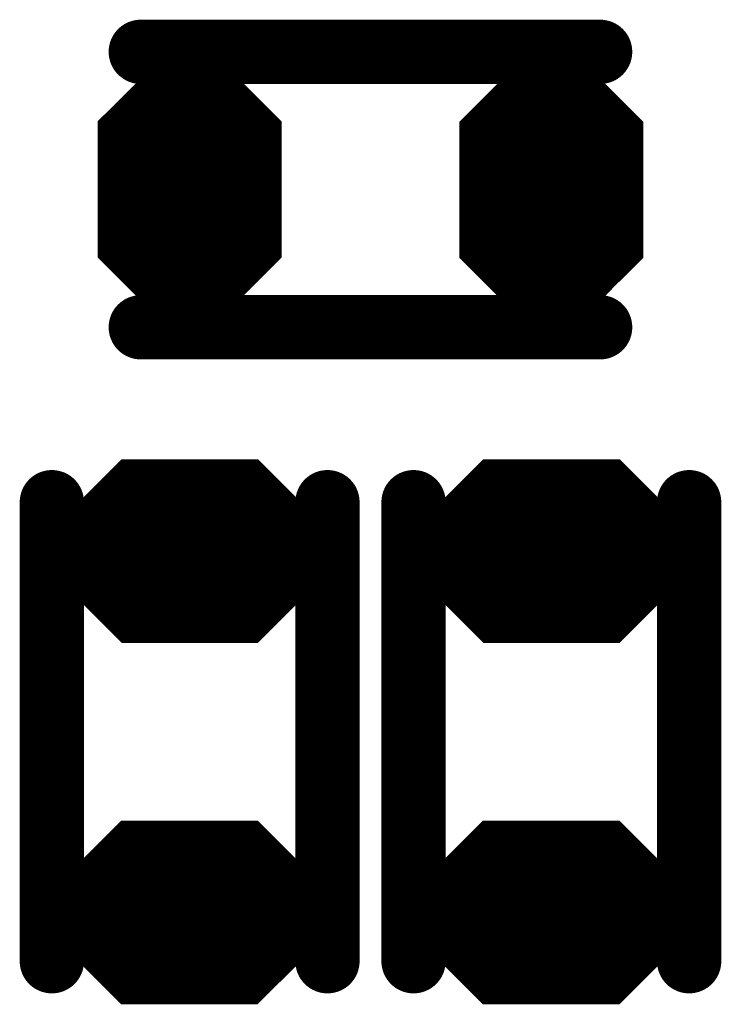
# Model space of a CAD drawing. Extents: x 0 to 8.86, y -3.29 to 6.3.
# Tile 90 of 129: x 6.7687 to 6.845, y 3.6291 to 3.7363. Entities that reach past the tile are written whole.
import ezdxf

# ---------------------------------------------------------------- set-up
doc = ezdxf.new("R2010")
doc.units = 0
doc.layers.get('0').update_dxf_attribs({"color": 3, "linetype": 'CONTINUOUS'})

# ---------------------------------------------------------------- blocks, each defined once
blk = doc.blocks.new('PAD_R1')
at = {"const_width": 0.5}
blk.add_lwpolyline([(0.25, 0, 1), (-0.25, 0, 1)], format="xyb", close=True, dxfattribs=at)

msp = doc.modelspace()

# ---------------------------------------------------------------- linework, layer by layer
for p, q in [((6.77837, 3.72577), (6.78572, 3.73312)), ((6.78861, 3.73312), (6.79596, 3.72577)), ((6.81773, 3.72573), (6.82508, 3.73308)), ((6.82797, 3.73308), (6.83532, 3.72573)), ((6.77837, 3.72577), (6.79596, 3.72577)), ((6.81773, 3.72573), (6.83532, 3.72573)), ((6.77837, 3.70993), (6.79596, 3.70993)), ((6.77837, 3.70993), (6.78572, 3.70258)), ((6.78861, 3.70258), (6.79596, 3.70993)), ((6.81773, 3.70989), (6.83532, 3.70989)), ((6.81773, 3.70989), (6.82508, 3.70254)), ((6.82797, 3.70254), (6.83532, 3.70989)), ((6.77262, 3.68061), (6.77997, 3.68796)), ((6.79439, 3.68796), (6.80174, 3.68061)), ((6.81199, 3.68061), (6.81934, 3.68796)), ((6.83376, 3.68796), (6.84111, 3.68061)), ((6.77262, 3.68061), (6.80174, 3.68061)), ((6.81199, 3.68061), (6.84111, 3.68061)), ((6.77262, 3.67631), (6.80174, 3.67631)), ((6.77262, 3.67631), (6.77997, 3.66896)), ((6.79439, 3.66896), (6.80174, 3.67631)), ((6.81199, 3.67631), (6.84111, 3.67631)), ((6.81199, 3.67631), (6.81934, 3.66896)), ((6.83376, 3.66896), (6.84111, 3.67631)), ((6.77258, 3.64124), (6.77993, 3.64859)), ((6.79435, 3.64859), (6.8017, 3.64124)), ((6.81195, 3.64124), (6.8193, 3.64859)), ((6.83372, 3.64859), (6.84107, 3.64124)), ((6.77258, 3.64124), (6.8017, 3.64124)), ((6.81195, 3.64124), (6.84107, 3.64124)), ((6.77258, 3.63694), (6.8017, 3.63694)), ((6.77258, 3.63694), (6.77993, 3.62959)), ((6.79435, 3.62959), (6.8017, 3.63694)), ((6.81195, 3.63694), (6.84107, 3.63694)), ((6.81195, 3.63694), (6.8193, 3.62959)), ((6.83372, 3.62959), (6.84107, 3.63694))]:
    msp.add_line(p, q)
for points, const_width in [([(6.78184, 3.73283), (6.83184, 3.73283)], 0.007), ([(6.78184, 3.73283), (6.83184, 3.73283)], 0.007), ([(6.78079, 3.72677), (6.78614, 3.73212), (6.78819, 3.73212), (6.79354, 3.72677)], 0.003), ([(6.78655, 3.73112), (6.78778, 3.73112)], 0.005), ([(6.82015, 3.72673), (6.8255, 3.73208), (6.82755, 3.73208), (6.8329, 3.72673)], 0.003), ([(6.82591, 3.73108), (6.82714, 3.73108)], 0.005), ([(6.7832, 3.72777), (6.79113, 3.72777)], 0.005), ([(6.82256, 3.72773), (6.83049, 3.72773)], 0.005), ([(6.78079, 3.72677), (6.79354, 3.72677)], 0.003), ([(6.82015, 3.72673), (6.8329, 3.72673)], 0.003), ([(6.78016, 3.72527), (6.79416, 3.72527)], 0.002), ([(6.81952, 3.72523), (6.83352, 3.72523)], 0.002), ([(6.77716, 3.72427), (6.79716, 3.72427)], 0.002), ([(6.81653, 3.72423), (6.83653, 3.72423)], 0.002), ([(6.77716, 3.71743), (6.79716, 3.71743)], 0.014), ([(6.81653, 3.71739), (6.83653, 3.71739)], 0.014), ([(6.78016, 3.71043), (6.79416, 3.71043)], 0.002), ([(6.81952, 3.71039), (6.83352, 3.71039)], 0.002), ([(6.77958, 3.70943), (6.79475, 3.70943)], 0.002), ([(6.77958, 3.70943), (6.78593, 3.70308)], 0.002), ([(6.78199, 3.70843), (6.79234, 3.70843)], 0.004), ([(6.78199, 3.70843), (6.78634, 3.70408)], 0.004), ([(6.7832, 3.70793), (6.79113, 3.70793)], 0.005), ([(6.78799, 3.70408), (6.79234, 3.70843)], 0.004), ([(6.7884, 3.70308), (6.79475, 3.70943)], 0.002), ([(6.81894, 3.70939), (6.83411, 3.70939)], 0.002), ([(6.81894, 3.70939), (6.82529, 3.70304)], 0.002), ([(6.82135, 3.70839), (6.8317, 3.70839)], 0.004), ([(6.82135, 3.70839), (6.8257, 3.70404)], 0.004), ([(6.82256, 3.70789), (6.83049, 3.70789)], 0.005), ([(6.82735, 3.70404), (6.8317, 3.70839)], 0.004), ([(6.82776, 3.70304), (6.83411, 3.70939)], 0.002), ([(6.78184, 3.70283), (6.83184, 3.70283)], 0.007), ([(6.78184, 3.70283), (6.83184, 3.70283)], 0.007), ([(6.78655, 3.70458), (6.78778, 3.70458)], 0.005), ([(6.82591, 3.70454), (6.82714, 3.70454)], 0.005), ([(6.78634, 3.70408), (6.78799, 3.70408)], 0.004), ([(6.8257, 3.70404), (6.82735, 3.70404)], 0.004), ([(6.78593, 3.70308), (6.7884, 3.70308)], 0.002), ([(6.82529, 3.70304), (6.82776, 3.70304)], 0.002), ([(6.77503, 3.68161), (6.78038, 3.68696), (6.79398, 3.68696), (6.79933, 3.68161)], 0.003), ([(6.7808, 3.68595), (6.79356, 3.68595)], 0.005), ([(6.8144, 3.68161), (6.81975, 3.68696), (6.83335, 3.68696), (6.8387, 3.68161)], 0.003), ([(6.82017, 3.68595), (6.83293, 3.68595)], 0.005), ([(6.77216, 3.63378), (6.77216, 3.68378)], 0.007), ([(6.77216, 3.63378), (6.77216, 3.68378)], 0.007), ([(6.80216, 3.63378), (6.80216, 3.68378)], 0.007), ([(6.80216, 3.63378), (6.80216, 3.68378)], 0.007), ([(6.81153, 3.63378), (6.81153, 3.68378)], 0.007), ([(6.81153, 3.63378), (6.81153, 3.68378)], 0.007), ([(6.84153, 3.63378), (6.84153, 3.68378)], 0.007), ([(6.84153, 3.63378), (6.84153, 3.68378)], 0.007), ([(6.77745, 3.68261), (6.79691, 3.68261)], 0.005), ([(6.81682, 3.68261), (6.83628, 3.68261)], 0.005), ([(6.77503, 3.68161), (6.79933, 3.68161)], 0.003), ([(6.8144, 3.68161), (6.8387, 3.68161)], 0.003), ([(6.77441, 3.68011), (6.79995, 3.68011)], 0.002), ([(6.81378, 3.68011), (6.83932, 3.68011)], 0.002), ([(6.77141, 3.67831), (6.80295, 3.67831)], 0.003), ([(6.77141, 3.67911), (6.80295, 3.67911)], 0.002), ([(6.81078, 3.67831), (6.84232, 3.67831)], 0.003), ([(6.81078, 3.67911), (6.84232, 3.67911)], 0.002), ([(6.77441, 3.67681), (6.79995, 3.67681)], 0.002), ([(6.81378, 3.67681), (6.83932, 3.67681)], 0.002), ([(6.77382, 3.67581), (6.80054, 3.67581)], 0.002), ([(6.77382, 3.67581), (6.78017, 3.66946)], 0.002), ([(6.77624, 3.67481), (6.79812, 3.67481)], 0.004), ([(6.77624, 3.67481), (6.78059, 3.67046)], 0.004), ([(6.77745, 3.6743), (6.79691, 3.6743)], 0.005), ([(6.79377, 3.67046), (6.79812, 3.67481)], 0.004), ([(6.79419, 3.66946), (6.80054, 3.67581)], 0.002), ([(6.81319, 3.67581), (6.83991, 3.67581)], 0.002), ([(6.81319, 3.67581), (6.81954, 3.66946)], 0.002), ([(6.81561, 3.67481), (6.83749, 3.67481)], 0.004), ([(6.81561, 3.67481), (6.81996, 3.67046)], 0.004), ([(6.81682, 3.6743), (6.83628, 3.6743)], 0.005), ([(6.83314, 3.67046), (6.83749, 3.67481)], 0.004), ([(6.83356, 3.66946), (6.83991, 3.67581)], 0.002), ([(6.7808, 3.67096), (6.79356, 3.67096)], 0.005), ([(6.82017, 3.67096), (6.83293, 3.67096)], 0.005), ([(6.78059, 3.67046), (6.79377, 3.67046)], 0.004), ([(6.81996, 3.67046), (6.83314, 3.67046)], 0.004), ([(6.78017, 3.66946), (6.79419, 3.66946)], 0.002), ([(6.81954, 3.66946), (6.83356, 3.66946)], 0.002), ([(6.77499, 3.64224), (6.78034, 3.64759), (6.79394, 3.64759), (6.79929, 3.64224)], 0.003), ([(6.78076, 3.64659), (6.79352, 3.64659)], 0.005), ([(6.81436, 3.64224), (6.81971, 3.64759), (6.83331, 3.64759), (6.83866, 3.64224)], 0.003), ([(6.82013, 3.64659), (6.83289, 3.64659)], 0.005), ([(6.77741, 3.64324), (6.79687, 3.64324)], 0.005), ([(6.81678, 3.64324), (6.83624, 3.64324)], 0.005), ([(6.77499, 3.64224), (6.79929, 3.64224)], 0.003), ([(6.81436, 3.64224), (6.83866, 3.64224)], 0.003), ([(6.77437, 3.64074), (6.79991, 3.64074)], 0.002), ([(6.81374, 3.64074), (6.83928, 3.64074)], 0.002), ([(6.77137, 3.63894), (6.80291, 3.63894)], 0.003), ([(6.77137, 3.63974), (6.80291, 3.63974)], 0.002), ([(6.81074, 3.63894), (6.84228, 3.63894)], 0.003), ([(6.81074, 3.63974), (6.84228, 3.63974)], 0.002), ([(6.77437, 3.63744), (6.79991, 3.63744)], 0.002), ([(6.81374, 3.63744), (6.83928, 3.63744)], 0.002), ([(6.77378, 3.63644), (6.8005, 3.63644)], 0.002), ([(6.77378, 3.63644), (6.78013, 3.63009)], 0.002), ([(6.7762, 3.63544), (6.79808, 3.63544)], 0.004), ([(6.7762, 3.63544), (6.78055, 3.63109)], 0.004), ([(6.77741, 3.63494), (6.79687, 3.63494)], 0.005), ([(6.79373, 3.63109), (6.79808, 3.63544)], 0.004), ([(6.79415, 3.63009), (6.8005, 3.63644)], 0.002), ([(6.81315, 3.63644), (6.83987, 3.63644)], 0.002), ([(6.81315, 3.63644), (6.8195, 3.63009)], 0.002), ([(6.81557, 3.63544), (6.83745, 3.63544)], 0.004), ([(6.81557, 3.63544), (6.81992, 3.63109)], 0.004), ([(6.81678, 3.63494), (6.83624, 3.63494)], 0.005), ([(6.8331, 3.63109), (6.83745, 3.63544)], 0.004), ([(6.83352, 3.63009), (6.83987, 3.63644)], 0.002), ([(6.78076, 3.63159), (6.79352, 3.63159)], 0.005), ([(6.82013, 3.63159), (6.83289, 3.63159)], 0.005), ([(6.78055, 3.63109), (6.79373, 3.63109)], 0.004), ([(6.81992, 3.63109), (6.8331, 3.63109)], 0.004), ([(6.78013, 3.63009), (6.79415, 3.63009)], 0.002), ([(6.8195, 3.63009), (6.83352, 3.63009)], 0.002)]:
    msp.add_lwpolyline(points, dxfattribs=dict(const_width=const_width))
at = {"const_width": 0.002}
for points in [[(6.7884, 3.73262), (6.79616, 3.72486), (6.79616, 3.71084), (6.7884, 3.70308), (6.78593, 3.70308), (6.77816, 3.71084), (6.77816, 3.72486), (6.78593, 3.73262)], [(6.82776, 3.73258), (6.83552, 3.72482), (6.83552, 3.7108), (6.82776, 3.70304), (6.82529, 3.70304), (6.81753, 3.7108), (6.81753, 3.72482), (6.82529, 3.73258)], [(6.79419, 3.68746), (6.80195, 3.67969), (6.80195, 3.67722), (6.79419, 3.66946), (6.78017, 3.66946), (6.77241, 3.67722), (6.77241, 3.67969), (6.78017, 3.68746)], [(6.83356, 3.68746), (6.84132, 3.67969), (6.84132, 3.67722), (6.83356, 3.66946), (6.81954, 3.66946), (6.81178, 3.67722), (6.81178, 3.67969), (6.81954, 3.68746)], [(6.79415, 3.64809), (6.80191, 3.64033), (6.80191, 3.63786), (6.79415, 3.63009), (6.78013, 3.63009), (6.77237, 3.63786), (6.77237, 3.64033), (6.78013, 3.64809)], [(6.83352, 3.64809), (6.84128, 3.64033), (6.84128, 3.63786), (6.83352, 3.63009), (6.8195, 3.63009), (6.81174, 3.63786), (6.81174, 3.64033), (6.8195, 3.64809)]]:
    msp.add_lwpolyline(points, close=True, dxfattribs=at)

# ---------------------------------------------------------------- block references
for p, xscale, yscale in [((6.78184, 3.73283), 0.007, 0.007), ((6.78184, 3.73283), 0.007, 0.007), ((6.83184, 3.73283), 0.007, 0.007), ((6.83184, 3.73283), 0.007, 0.007), ((6.78655, 3.73112), 0.005, 0.005), ((6.78778, 3.73112), 0.005, 0.005), ((6.82591, 3.73108), 0.005, 0.005), ((6.82714, 3.73108), 0.005, 0.005), ((6.7832, 3.72777), 0.005, 0.005), ((6.79113, 3.72777), 0.005, 0.005), ((6.82256, 3.72773), 0.005, 0.005), ((6.83049, 3.72773), 0.005, 0.005), ((6.78079, 3.72677), 0.003, 0.003), ((6.78079, 3.72677), 0.003, 0.003), ((6.79354, 3.72677), 0.003, 0.003), ((6.79354, 3.72677), 0.003, 0.003), ((6.82015, 3.72673), 0.003, 0.003), ((6.82015, 3.72673), 0.003, 0.003), ((6.8329, 3.72673), 0.003, 0.003), ((6.8329, 3.72673), 0.003, 0.003), ((6.78016, 3.72527), 0.002, 0.002), ((6.79416, 3.72527), 0.002, 0.002), ((6.81952, 3.72523), 0.002, 0.002), ((6.83352, 3.72523), 0.002, 0.002), ((6.78016, 3.71043), 0.002, 0.002), ((6.79416, 3.71043), 0.002, 0.002), ((6.81952, 3.71039), 0.002, 0.002), ((6.83352, 3.71039), 0.002, 0.002), ((6.77958, 3.70943), 0.002, 0.002), ((6.77958, 3.70943), 0.002, 0.002), ((6.78199, 3.70843), 0.004, 0.004), ((6.78199, 3.70843), 0.004, 0.004), ((6.7832, 3.70793), 0.005, 0.005), ((6.79113, 3.70793), 0.005, 0.005), ((6.79234, 3.70843), 0.004, 0.004), ((6.79234, 3.70843), 0.004, 0.004), ((6.79475, 3.70943), 0.002, 0.002), ((6.79475, 3.70943), 0.002, 0.002), ((6.81894, 3.70939), 0.002, 0.002), ((6.81894, 3.70939), 0.002, 0.002), ((6.82135, 3.70839), 0.004, 0.004), ((6.82135, 3.70839), 0.004, 0.004), ((6.82256, 3.70789), 0.005, 0.005), ((6.83049, 3.70789), 0.005, 0.005), ((6.8317, 3.70839), 0.004, 0.004), ((6.8317, 3.70839), 0.004, 0.004), ((6.83411, 3.70939), 0.002, 0.002), ((6.83411, 3.70939), 0.002, 0.002), ((6.78184, 3.70283), 0.007, 0.007), ((6.78184, 3.70283), 0.007, 0.007), ((6.78655, 3.70458), 0.005, 0.005), ((6.78778, 3.70458), 0.005, 0.005), ((6.82591, 3.70454), 0.005, 0.005), ((6.82714, 3.70454), 0.005, 0.005), ((6.83184, 3.70283), 0.007, 0.007), ((6.83184, 3.70283), 0.007, 0.007), ((6.78634, 3.70408), 0.004, 0.004), ((6.78634, 3.70408), 0.004, 0.004), ((6.78799, 3.70408), 0.004, 0.004), ((6.78799, 3.70408), 0.004, 0.004), ((6.8257, 3.70404), 0.004, 0.004), ((6.8257, 3.70404), 0.004, 0.004), ((6.82735, 3.70404), 0.004, 0.004), ((6.82735, 3.70404), 0.004, 0.004), ((6.78593, 3.70308), 0.002, 0.002), ((6.78593, 3.70308), 0.002, 0.002), ((6.7884, 3.70308), 0.002, 0.002), ((6.7884, 3.70308), 0.002, 0.002), ((6.82529, 3.70304), 0.002, 0.002), ((6.82529, 3.70304), 0.002, 0.002), ((6.82776, 3.70304), 0.002, 0.002), ((6.82776, 3.70304), 0.002, 0.002), ((6.7808, 3.68595), 0.005, 0.005), ((6.79356, 3.68595), 0.005, 0.005), ((6.82017, 3.68595), 0.005, 0.005), ((6.83293, 3.68595), 0.005, 0.005), ((6.77216, 3.68378), 0.007, 0.007), ((6.77216, 3.68378), 0.007, 0.007), ((6.80216, 3.68378), 0.007, 0.007), ((6.80216, 3.68378), 0.007, 0.007), ((6.81153, 3.68378), 0.007, 0.007), ((6.81153, 3.68378), 0.007, 0.007), ((6.84153, 3.68378), 0.007, 0.007), ((6.84153, 3.68378), 0.007, 0.007), ((6.77745, 3.68261), 0.005, 0.005), ((6.79691, 3.68261), 0.005, 0.005), ((6.81682, 3.68261), 0.005, 0.005), ((6.83628, 3.68261), 0.005, 0.005), ((6.77503, 3.68161), 0.003, 0.003), ((6.77503, 3.68161), 0.003, 0.003), ((6.79933, 3.68161), 0.003, 0.003), ((6.79933, 3.68161), 0.003, 0.003), ((6.8144, 3.68161), 0.003, 0.003), ((6.8144, 3.68161), 0.003, 0.003), ((6.8387, 3.68161), 0.003, 0.003), ((6.8387, 3.68161), 0.003, 0.003), ((6.77441, 3.68011), 0.002, 0.002), ((6.79995, 3.68011), 0.002, 0.002), ((6.81378, 3.68011), 0.002, 0.002), ((6.83932, 3.68011), 0.002, 0.002), ((6.77441, 3.67681), 0.002, 0.002), ((6.79995, 3.67681), 0.002, 0.002), ((6.81378, 3.67681), 0.002, 0.002), ((6.83932, 3.67681), 0.002, 0.002), ((6.77382, 3.67581), 0.002, 0.002), ((6.77382, 3.67581), 0.002, 0.002), ((6.77624, 3.67481), 0.004, 0.004), ((6.77624, 3.67481), 0.004, 0.004), ((6.77745, 3.6743), 0.005, 0.005), ((6.79691, 3.6743), 0.005, 0.005), ((6.79812, 3.67481), 0.004, 0.004), ((6.79812, 3.67481), 0.004, 0.004), ((6.80054, 3.67581), 0.002, 0.002), ((6.80054, 3.67581), 0.002, 0.002), ((6.81319, 3.67581), 0.002, 0.002), ((6.81319, 3.67581), 0.002, 0.002), ((6.81561, 3.67481), 0.004, 0.004), ((6.81561, 3.67481), 0.004, 0.004), ((6.81682, 3.6743), 0.005, 0.005), ((6.83628, 3.6743), 0.005, 0.005), ((6.83749, 3.67481), 0.004, 0.004), ((6.83749, 3.67481), 0.004, 0.004), ((6.83991, 3.67581), 0.002, 0.002), ((6.83991, 3.67581), 0.002, 0.002), ((6.7808, 3.67096), 0.005, 0.005), ((6.79356, 3.67096), 0.005, 0.005), ((6.82017, 3.67096), 0.005, 0.005), ((6.83293, 3.67096), 0.005, 0.005), ((6.78059, 3.67046), 0.004, 0.004), ((6.78059, 3.67046), 0.004, 0.004), ((6.79377, 3.67046), 0.004, 0.004), ((6.79377, 3.67046), 0.004, 0.004), ((6.81996, 3.67046), 0.004, 0.004), ((6.81996, 3.67046), 0.004, 0.004), ((6.83314, 3.67046), 0.004, 0.004), ((6.83314, 3.67046), 0.004, 0.004), ((6.78017, 3.66946), 0.002, 0.002), ((6.78017, 3.66946), 0.002, 0.002), ((6.79419, 3.66946), 0.002, 0.002), ((6.79419, 3.66946), 0.002, 0.002), ((6.81954, 3.66946), 0.002, 0.002), ((6.81954, 3.66946), 0.002, 0.002), ((6.83356, 3.66946), 0.002, 0.002), ((6.83356, 3.66946), 0.002, 0.002), ((6.78076, 3.64659), 0.005, 0.005), ((6.79352, 3.64659), 0.005, 0.005), ((6.82013, 3.64659), 0.005, 0.005), ((6.83289, 3.64659), 0.005, 0.005), ((6.77741, 3.64324), 0.005, 0.005), ((6.79687, 3.64324), 0.005, 0.005), ((6.81678, 3.64324), 0.005, 0.005), ((6.83624, 3.64324), 0.005, 0.005), ((6.77499, 3.64224), 0.003, 0.003), ((6.77499, 3.64224), 0.003, 0.003), ((6.79929, 3.64224), 0.003, 0.003), ((6.79929, 3.64224), 0.003, 0.003), ((6.81436, 3.64224), 0.003, 0.003), ((6.81436, 3.64224), 0.003, 0.003), ((6.83866, 3.64224), 0.003, 0.003), ((6.83866, 3.64224), 0.003, 0.003), ((6.77437, 3.64074), 0.002, 0.002), ((6.79991, 3.64074), 0.002, 0.002), ((6.81374, 3.64074), 0.002, 0.002), ((6.83928, 3.64074), 0.002, 0.002), ((6.77437, 3.63744), 0.002, 0.002), ((6.79991, 3.63744), 0.002, 0.002), ((6.81374, 3.63744), 0.002, 0.002), ((6.83928, 3.63744), 0.002, 0.002), ((6.77216, 3.63378), 0.007, 0.007), ((6.77216, 3.63378), 0.007, 0.007), ((6.77378, 3.63644), 0.002, 0.002), ((6.77378, 3.63644), 0.002, 0.002), ((6.7762, 3.63544), 0.004, 0.004), ((6.7762, 3.63544), 0.004, 0.004), ((6.77741, 3.63494), 0.005, 0.005), ((6.79687, 3.63494), 0.005, 0.005), ((6.79808, 3.63544), 0.004, 0.004), ((6.79808, 3.63544), 0.004, 0.004), ((6.80216, 3.63378), 0.007, 0.007), ((6.80216, 3.63378), 0.007, 0.007), ((6.8005, 3.63644), 0.002, 0.002), ((6.8005, 3.63644), 0.002, 0.002), ((6.81153, 3.63378), 0.007, 0.007), ((6.81153, 3.63378), 0.007, 0.007), ((6.81315, 3.63644), 0.002, 0.002), ((6.81315, 3.63644), 0.002, 0.002), ((6.81557, 3.63544), 0.004, 0.004), ((6.81557, 3.63544), 0.004, 0.004), ((6.81678, 3.63494), 0.005, 0.005), ((6.83624, 3.63494), 0.005, 0.005), ((6.83745, 3.63544), 0.004, 0.004), ((6.83745, 3.63544), 0.004, 0.004), ((6.84153, 3.63378), 0.007, 0.007), ((6.84153, 3.63378), 0.007, 0.007), ((6.83987, 3.63644), 0.002, 0.002), ((6.83987, 3.63644), 0.002, 0.002), ((6.78076, 3.63159), 0.005, 0.005), ((6.79352, 3.63159), 0.005, 0.005), ((6.82013, 3.63159), 0.005, 0.005), ((6.83289, 3.63159), 0.005, 0.005), ((6.78055, 3.63109), 0.004, 0.004), ((6.78055, 3.63109), 0.004, 0.004), ((6.79373, 3.63109), 0.004, 0.004), ((6.79373, 3.63109), 0.004, 0.004), ((6.81992, 3.63109), 0.004, 0.004), ((6.81992, 3.63109), 0.004, 0.004), ((6.8331, 3.63109), 0.004, 0.004), ((6.8331, 3.63109), 0.004, 0.004), ((6.78013, 3.63009), 0.002, 0.002), ((6.78013, 3.63009), 0.002, 0.002), ((6.79415, 3.63009), 0.002, 0.002), ((6.79415, 3.63009), 0.002, 0.002), ((6.8195, 3.63009), 0.002, 0.002), ((6.8195, 3.63009), 0.002, 0.002), ((6.83352, 3.63009), 0.002, 0.002), ((6.83352, 3.63009), 0.002, 0.002)]:
    msp.add_blockref('PAD_R1', p, dxfattribs=dict(xscale=xscale, yscale=yscale))

doc.saveas('drawing.dxf')
